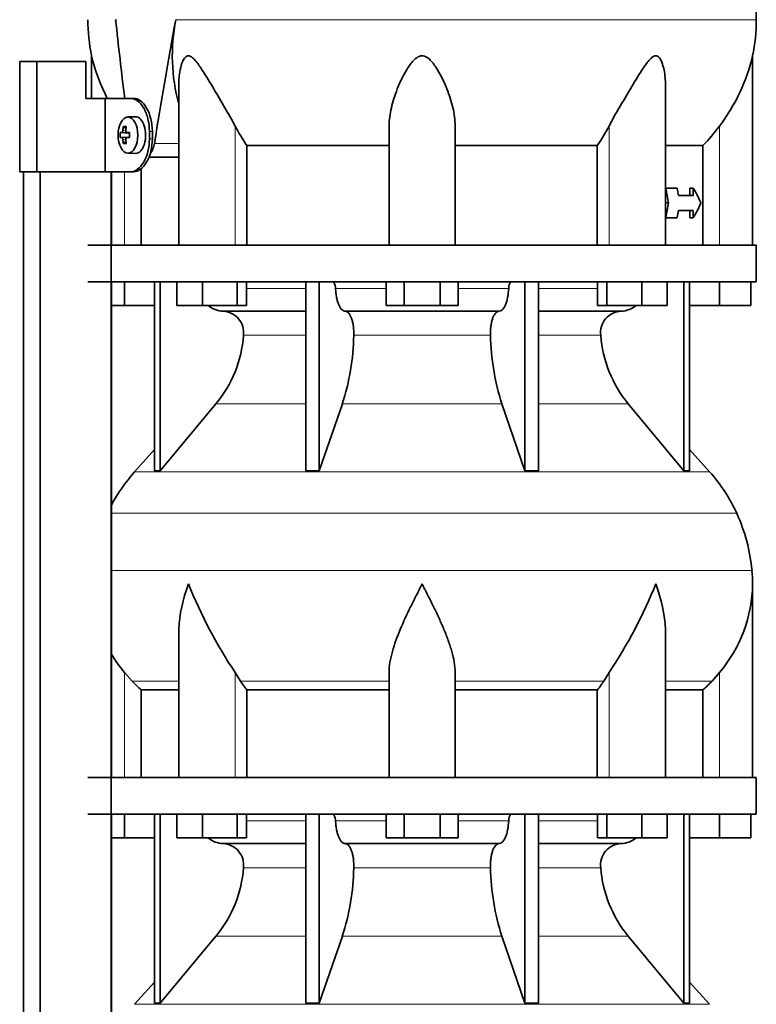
# Model space of a CAD drawing. Header units: millimetres. Extents: x 166 to 773, y -2002 to 1723.
# Tile 19 of 21: x 506 to 707, y 983 to 1251. Entities that reach past the tile are written whole.
import ezdxf

# ---------------------------------------------------------------- set-up
doc = ezdxf.new("R2010")
doc.units = ezdxf.units.MM
for name, color, linetype in [('LOW_134-9', 7, 'Continuous'), ('M5X8_UNI7687', 7, 'Continuous'), ('VSI134_DIFFUSORE', 7, 'Continuous'), ('VSI134_TERMINALE', 7, 'Continuous'), ('VSI134_TESTATA', 7, 'Continuous')]:
    doc.layers.add(name, color=color, linetype=linetype)

# ---------------------------------------------------------------- blocks, each defined once
blk = doc.blocks.new('SE3')
at = {"layer": 'LOW_134-9', "color": 7, "linetype": 'Continuous', "lineweight": 35}
for p, q in [((507.09, -111.82), (507.09, 1209.68)), ((511.64, -111.82), (511.64, 1209.68)), ((531.03, 1209.68), (531.03, -111.82)), ((531.1, 1209.68), (531.1, 1189.68)), ((531.1, 1179.68), (531.1, 1044.68)), ((531.1, 1034.68), (531.1, 899.68))]:
    blk.add_line(p, q, dxfattribs=at)
at = {"layer": 'M5X8_UNI7687', "color": 7, "linetype": 'Continuous', "lineweight": 35}
for p, q in [((537.61, 1224.68), (535.52, 1224.61)), ((533.46, 1220.38), (535.68, 1220.22)), ((534.35, 1222.02), (535.02, 1221.48)), ((535.2, 1220.39), (536, 1220.31)), ((533.46, 1218.99), (535.68, 1219.15)), ((534.35, 1217.35), (535.02, 1217.89)), ((536, 1219.06), (535.2, 1218.97)), ((535.52, 1214.75), (537.61, 1214.68))]:
    blk.add_line(p, q, dxfattribs=at)
at = {"layer": 'M5X8_UNI7687', "color": 4, "linetype": 'Continuous', "lineweight": 9}
for p, q in [((535.68, 1220.22), (533.9, 1220.39)), ((534.17, 1220.89), (534.96, 1220.81)), ((535.22, 1220.39), (536, 1220.31)), ((533.9, 1218.97), (535.68, 1219.15)), ((534.96, 1218.55), (534.17, 1218.48)), ((536, 1219.06), (535.22, 1218.97))]:
    blk.add_line(p, q, dxfattribs=at)
at = {"layer": 'M5X8_UNI7687', "color": 7, "linetype": 'Continuous', "lineweight": 35}
blk.add_arc((542.7, 1219.68), 9.27, 175.7167, 184.2833, dxfattribs=at)
blk.add_ellipse((535.57, 1219.68), major_axis=(0, 4.93), ratio=0.544639, dxfattribs=at)
for centre, major_axis, ratio, start_param, end_param in [((537.66, 1219.68), (0, -5), 0.544639, 0, 3.159643), ((542.85, 1219.53), (-9.97, 0.73), 0.047468, -0.453089, -0.33853), ((542.94, 1219.68), (0, 10), 0.882948, 1.335108, 1.449667), ((541.01, 1216.62), (-7.92, 4.79), 0.318449, -0.559729, -0.410036), ((542.77, 1219.68), (0, 10), 0.788011, 1.335108, 1.449667), ((542.85, 1219.53), (-9.97, 0.73), 0.047468, -0.809907, -0.695348), ((539.34, 1219.68), (0, 9.26), 0.361923, 1.49595, 1.645642), ((542.85, 1219.84), (-9.97, -0.73), 0.047468, 0.33853, 0.453089), ((542.94, 1219.68), (0, -10), 0.882948, 4.833518, 4.948078), ((542.77, 1219.68), (0, -10), 0.788011, 4.833518, 4.948078), ((542.85, 1219.84), (-9.97, -0.73), 0.047468, 0.695348, 0.809907), ((535.68, 1220.72), (0.975, -0.099), 0.510424, 4.771824, 5.100533), ((535.68, 1218.65), (0.975, 0.099), 0.510424, 1.182652, 1.511361), ((541.01, 1222.75), (-7.92, -4.79), 0.318449, 0.410036, 0.559729)]:
    blk.add_ellipse(centre, major_axis=major_axis, ratio=ratio, start_param=start_param, end_param=end_param, dxfattribs=at)
for points in [[(533.9, 1220.39), (533.91, 1220.39), (533.92, 1220.4), (533.95, 1220.4), (533.97, 1220.42), (533.99, 1220.43), (534.01, 1220.45), (534.03, 1220.48), (534.05, 1220.51), (534.07, 1220.54), (534.09, 1220.58), (534.11, 1220.62), (534.12, 1220.66), (534.14, 1220.7), (534.15, 1220.75), (534.16, 1220.79), (534.17, 1220.84), (534.17, 1220.87), (534.17, 1220.89)], [(534.95, 1220.89), (534.94, 1220.87), (534.94, 1220.84), (534.94, 1220.79), (534.95, 1220.75), (534.95, 1220.7), (534.96, 1220.66), (534.97, 1220.62), (534.99, 1220.58), (535.01, 1220.54), (535.03, 1220.51), (535.05, 1220.48), (535.07, 1220.45), (535.1, 1220.43), (535.13, 1220.42), (535.15, 1220.4), (535.18, 1220.4), (535.21, 1220.39), (535.22, 1220.39)], [(534.17, 1218.48), (534.17, 1218.49), (534.17, 1218.53), (534.16, 1218.57), (534.15, 1218.62), (534.14, 1218.66), (534.12, 1218.71), (534.11, 1218.75), (534.09, 1218.79), (534.07, 1218.83), (534.05, 1218.86), (534.03, 1218.89), (534.01, 1218.91), (533.99, 1218.93), (533.97, 1218.95), (533.95, 1218.96), (533.92, 1218.97), (533.91, 1218.97), (533.9, 1218.97)], [(535.22, 1218.97), (535.21, 1218.97), (535.18, 1218.97), (535.15, 1218.96), (535.13, 1218.95), (535.1, 1218.93), (535.07, 1218.91), (535.05, 1218.89), (535.03, 1218.86), (535.01, 1218.83), (534.99, 1218.79), (534.97, 1218.75), (534.96, 1218.71), (534.95, 1218.66), (534.95, 1218.62), (534.94, 1218.57), (534.94, 1218.53), (534.94, 1218.49), (534.95, 1218.48)]]:
    blk.add_open_spline(points, degree=3, dxfattribs=at)
at = {"layer": 'VSI134_DIFFUSORE', "color": 7, "linetype": 'Continuous', "lineweight": 35}
for p, q in [((706.66, 1189.68), (524.66, 1189.68)), ((706.66, 1179.68), (706.66, 1189.68)), ((524.66, 1179.68), (706.66, 1179.68)), ((534.66, 1173.28), (534.66, 1179.68)), ((542.83, 1179.68), (542.83, 1128.23)), ((544.36, 1179.68), (544.36, 1128.23)), ((548.9, 1173.28), (548.9, 1179.68)), ((555.84, 1173.28), (555.84, 1179.68)), ((565.32, 1173.28), (565.32, 1179.68)), ((567.87, 1173.28), (567.87, 1179.68)), ((583.96, 1179.68), (583.96, 1128.23)), ((587.66, 1179.68), (587.66, 1128.23)), ((605.85, 1173.28), (605.85, 1179.68)), ((610.75, 1173.28), (610.75, 1179.68)), ((620.57, 1173.28), (620.57, 1179.68)), ((625.48, 1173.28), (625.48, 1179.68)), ((643.66, 1179.68), (643.66, 1128.23)), ((647.36, 1179.68), (647.36, 1128.23)), ((663.46, 1173.28), (663.46, 1179.68)), ((666, 1173.28), (666, 1179.68)), ((675.48, 1173.28), (675.48, 1179.68)), ((682.42, 1173.28), (682.42, 1179.68)), ((686.96, 1179.68), (686.96, 1128.23)), ((688.49, 1179.68), (688.49, 1128.23)), ((696.66, 1173.28), (696.66, 1179.68)), ((705.16, 1173.28), (705.16, 1179.68)), ((534.66, 1173.28), (531.1, 1173.28)), ((542.83, 1173.28), (534.66, 1173.28)), ((555.84, 1173.28), (548.9, 1173.28)), ((565.32, 1173.28), (555.84, 1173.28)), ((567.87, 1173.28), (565.32, 1173.28)), ((610.75, 1173.28), (605.85, 1173.28)), ((620.57, 1173.28), (610.75, 1173.28)), ((625.48, 1173.28), (620.57, 1173.28)), ((666, 1173.28), (663.46, 1173.28)), ((675.48, 1173.28), (666, 1173.28)), ((682.42, 1173.28), (675.48, 1173.28)), ((696.66, 1173.28), (688.49, 1173.28)), ((705.16, 1173.28), (696.66, 1173.28)), ((561.49, 1171.68), (583.96, 1171.68)), ((594.75, 1171.68), (636.57, 1171.68)), ((647.36, 1171.68), (669.83, 1171.68)), ((544.36, 1128.23), (559.52, 1146.44)), ((587.66, 1128.23), (593.94, 1146.44)), ((637.38, 1146.44), (643.66, 1128.23)), ((671.8, 1146.44), (686.96, 1128.23)), ((542.83, 1134), (537.36, 1127.93)), ((693.96, 1127.93), (688.49, 1134)), ((542.83, 1128.23), (544.36, 1128.23)), ((583.96, 1128.23), (587.66, 1128.23)), ((643.66, 1128.23), (647.36, 1128.23)), ((686.96, 1128.23), (688.49, 1128.23)), ((705.66, 1044.68), (705.66, 1097.42)), ((549.38, 1084.04), (549.38, 1044.68)), ((681.94, 1044.68), (681.94, 1084.04)), ((536.67, 1070.98), (534.66, 1073.28)), ((566.17, 1070.98), (564.75, 1073.28)), ((606.66, 1044.68), (606.66, 1073.28)), ((624.66, 1044.68), (624.66, 1073.28)), ((666.57, 1073.28), (665.15, 1070.98)), ((696.66, 1073.28), (694.65, 1070.98)), ((539.19, 1068.54), (549.38, 1068.54)), ((539.19, 1044.68), (539.19, 1068.54)), ((567.95, 1068.54), (606.66, 1068.54)), ((567.95, 1044.68), (567.95, 1068.54)), ((624.66, 1068.54), (663.37, 1068.54)), ((663.37, 1068.54), (663.37, 1044.68)), ((681.94, 1068.54), (692.13, 1068.54)), ((692.13, 1068.54), (692.13, 1044.68)), ((706.66, 1044.68), (524.66, 1044.68)), ((706.66, 1034.68), (706.66, 1044.68)), ((524.66, 1034.68), (706.66, 1034.68)), ((534.66, 1028.28), (534.66, 1034.68)), ((542.83, 1034.68), (542.83, 983.23)), ((544.36, 1034.68), (544.36, 983.23)), ((548.9, 1028.28), (548.9, 1034.68)), ((555.84, 1028.28), (555.84, 1034.68)), ((565.32, 1028.28), (565.32, 1034.68)), ((567.87, 1028.28), (567.87, 1034.68)), ((583.96, 1034.68), (583.96, 983.23)), ((587.66, 1034.68), (587.66, 983.23)), ((605.85, 1028.28), (605.85, 1034.68)), ((610.75, 1028.28), (610.75, 1034.68)), ((620.57, 1028.28), (620.57, 1034.68)), ((625.48, 1028.28), (625.48, 1034.68)), ((643.66, 1034.68), (643.66, 983.23)), ((647.36, 1034.68), (647.36, 983.23)), ((663.46, 1028.28), (663.46, 1034.68)), ((666, 1028.28), (666, 1034.68)), ((675.48, 1028.28), (675.48, 1034.68)), ((682.42, 1028.28), (682.42, 1034.68)), ((686.96, 1034.68), (686.96, 983.23)), ((688.49, 1034.68), (688.49, 983.23)), ((696.66, 1028.28), (696.66, 1034.68)), ((705.16, 1028.28), (705.16, 1034.68)), ((534.66, 1028.28), (531.1, 1028.28)), ((542.83, 1028.28), (534.66, 1028.28)), ((555.84, 1028.28), (548.9, 1028.28)), ((565.32, 1028.28), (555.84, 1028.28)), ((567.87, 1028.28), (565.32, 1028.28)), ((610.75, 1028.28), (605.85, 1028.28)), ((620.57, 1028.28), (610.75, 1028.28)), ((625.48, 1028.28), (620.57, 1028.28)), ((666, 1028.28), (663.46, 1028.28)), ((675.48, 1028.28), (666, 1028.28)), ((682.42, 1028.28), (675.48, 1028.28)), ((696.66, 1028.28), (688.49, 1028.28)), ((705.16, 1028.28), (696.66, 1028.28)), ((561.49, 1026.68), (583.96, 1026.68)), ((594.75, 1026.68), (636.57, 1026.68)), ((647.36, 1026.68), (669.83, 1026.68)), ((544.36, 983.23), (559.52, 1001.44)), ((587.66, 983.23), (593.94, 1001.44)), ((637.38, 1001.44), (643.66, 983.23)), ((671.8, 1001.44), (686.96, 983.23)), ((542.83, 989), (537.36, 982.93)), ((693.96, 982.93), (688.49, 989)), ((542.83, 983.23), (544.36, 983.23)), ((583.96, 983.23), (587.66, 983.23)), ((643.66, 983.23), (647.36, 983.23)), ((686.96, 983.23), (688.49, 983.23))]:
    blk.add_line(p, q, dxfattribs=at)
at = {"layer": 'VSI134_DIFFUSORE', "color": 4, "linetype": 'Continuous', "lineweight": 9}
for p, q in [((567.87, 1177.91), (583.96, 1177.91)), ((592.09, 1177.91), (605.85, 1177.91)), ((625.48, 1177.91), (639.23, 1177.91)), ((647.36, 1177.91), (663.46, 1177.91)), ((583.96, 1165.14), (567.03, 1165.14)), ((634.27, 1165.14), (597.05, 1165.14)), ((664.29, 1165.14), (647.36, 1165.14)), ((559.52, 1146.44), (583.96, 1146.44)), ((593.94, 1146.44), (637.38, 1146.44)), ((647.36, 1146.44), (671.8, 1146.44)), ((537.36, 1127.93), (693.96, 1127.93)), ((701.33, 1116.67), (531.1, 1116.67)), ((531.1, 1101.04), (705.49, 1101.04)), ((534.66, 1044.68), (534.66, 1073.28)), ((564.75, 1044.68), (564.75, 1073.28)), ((666.57, 1044.68), (666.57, 1073.28)), ((696.66, 1044.68), (696.66, 1073.28)), ((549.38, 1070.98), (536.67, 1070.98)), ((606.66, 1070.98), (566.17, 1070.98)), ((624.66, 1070.98), (665.15, 1070.98)), ((681.94, 1070.98), (694.65, 1070.98)), ((567.87, 1032.91), (583.96, 1032.91)), ((592.09, 1032.91), (605.85, 1032.91)), ((625.48, 1032.91), (639.23, 1032.91)), ((647.36, 1032.91), (663.46, 1032.91)), ((583.96, 1020.14), (567.03, 1020.14)), ((634.27, 1020.14), (597.05, 1020.14)), ((664.29, 1020.14), (647.36, 1020.14)), ((559.52, 1001.44), (583.96, 1001.44)), ((593.94, 1001.44), (637.38, 1001.44)), ((647.36, 1001.44), (671.8, 1001.44)), ((537.36, 982.93), (693.96, 982.93))]:
    blk.add_line(p, q, dxfattribs=at)
at = {"layer": 'VSI134_DIFFUSORE', "color": 7, "linetype": 'Continuous', "lineweight": 35}
for centre, radius, start, end in [((561.72, 1178.36), 6.68, 229.5852, 268.0094), ((669.6, 1178.36), 6.68, 271.9979, 310.3729), ((561.2, 1165.82), 5.87, 353.3223, 87.2173), ((670.1, 1165.84), 5.85, 92.5772, 186.8833), ((533.73, 1167.66), 33.4, 320.5472, 355.6594), ((532.09, 1166.34), 64.97, 342.1602, 358.9354), ((700.74, 1166.59), 66.48, 181.2569, 197.6475), ((697.7, 1167.71), 33.51, 184.3996, 219.3938), ((570.06, 1098.48), 44, 138, 152.3158), ((661.26, 1098.48), 44, 24.4088, 42), ((656.71, 1096.42), 49, 5.4174, 24.4088), ((667.16, 1097.41), 38.5, 359.9861, 5.4174), ((677.84, 1148.35), 135.74, 202.0412, 213.5763), ((553.48, 1148.35), 135.74, 326.4237, 337.9588), ((666.97, 1098.09), 38.7, 320.1094, 358.9842), ((564.35, 1098.09), 38.7, 210.5496, 219.8906), ((599.28, 1093.2), 39.88, 213.8582, 218.2062), ((632.04, 1093.2), 39.88, 321.7938, 326.1418), ((561.72, 1033.36), 6.68, 229.5852, 268.0094), ((669.6, 1033.36), 6.68, 271.9979, 310.3729), ((561.2, 1020.82), 5.87, 353.3223, 87.2173), ((670.1, 1020.84), 5.85, 92.5772, 186.8833), ((533.73, 1022.66), 33.4, 320.5472, 355.6594), ((532.09, 1021.34), 64.97, 342.1602, 358.9354), ((700.74, 1021.59), 66.48, 181.2569, 197.6475), ((697.7, 1022.71), 33.51, 184.3996, 219.3938)]:
    blk.add_arc(centre, radius, start, end, dxfattribs=at)
for points, knots in [([(591.33, 1179.68), (591.37, 1179.68), (591.42, 1179.67), (591.51, 1179.63), (591.56, 1179.6), (591.69, 1179.47), (591.77, 1179.34), (591.91, 1179.01), (591.96, 1178.82), (592.05, 1178.39), (592.08, 1178.15), (592.09, 1177.91)], [0, 0, 0, 0, 0.125, 0.125, 0.25, 0.25, 0.5, 0.5, 0.75, 0.75, 1, 1, 1, 1]), ([(594.75, 1171.68), (594.59, 1171.68), (594.43, 1171.72), (594.19, 1171.84), (594.11, 1171.89), (593.95, 1172), (593.87, 1172.07), (593.64, 1172.29), (593.5, 1172.48), (593.22, 1172.93), (593.09, 1173.18), (592.85, 1173.74), (592.73, 1174.06), (592.53, 1174.73), (592.45, 1175.09), (592.3, 1175.84), (592.23, 1176.24), (592.14, 1177.06), (592.11, 1177.48), (592.09, 1177.91)], [0, 0, 0, 0, 0.125, 0.125, 0.1875, 0.1875, 0.25, 0.25, 0.375, 0.375, 0.5, 0.5, 0.625, 0.625, 0.75, 0.75, 0.875, 0.875, 1, 1, 1, 1]), ([(639.23, 1177.91), (639.16, 1176.2), (638.84, 1174.6), (637.87, 1172.33), (637.22, 1171.68), (636.57, 1171.68)], [0, 0, 0, 0, 0.5, 0.5, 1, 1, 1, 1]), ([(639.23, 1177.91), (639.24, 1178.15), (639.27, 1178.38), (639.33, 1178.71), (639.36, 1178.81), (639.42, 1179), (639.45, 1179.09), (639.52, 1179.26), (639.56, 1179.33), (639.63, 1179.45), (639.68, 1179.51), (639.76, 1179.6), (639.81, 1179.63), (639.9, 1179.67), (639.95, 1179.68), (639.99, 1179.68)], [0, 0, 0, 0, 0.25, 0.25, 0.375, 0.375, 0.5, 0.5, 0.625, 0.625, 0.75, 0.75, 0.875, 0.875, 1, 1, 1, 1]), ([(594.75, 1171.68), (594.83, 1171.68), (594.91, 1171.67), (595.07, 1171.63), (595.15, 1171.6), (595.38, 1171.47), (595.53, 1171.34), (595.83, 1171), (595.96, 1170.8), (596.16, 1170.44), (596.22, 1170.31), (596.34, 1170.03), (596.4, 1169.88), (596.56, 1169.42), (596.65, 1169.09), (596.78, 1168.55), (596.81, 1168.37), (596.88, 1167.99), (596.91, 1167.8), (596.99, 1167.21), (597.02, 1166.8), (597.06, 1165.97), (597.06, 1165.55), (597.05, 1165.14)], [0, 0, 0, 0, 0.0625, 0.0625, 0.125, 0.125, 0.25, 0.25, 0.375, 0.375, 0.4375, 0.4375, 0.5, 0.5, 0.625, 0.625, 0.6875, 0.6875, 0.75, 0.75, 0.875, 0.875, 1, 1, 1, 1]), ([(634.27, 1165.14), (634.26, 1165.55), (634.26, 1165.97), (634.29, 1166.59), (634.3, 1166.79), (634.34, 1167.2), (634.36, 1167.4), (634.44, 1167.99), (634.5, 1168.37), (634.63, 1168.91), (634.67, 1169.08), (634.77, 1169.42), (634.87, 1169.74), (634.98, 1170.03), (635.1, 1170.3), (635.16, 1170.44), (635.36, 1170.8), (635.5, 1171.01), (635.79, 1171.34), (635.94, 1171.47), (636.25, 1171.64), (636.41, 1171.68), (636.57, 1171.68)], [0, 0, 0, 0, 0.125, 0.125, 0.1875, 0.1875, 0.25, 0.25, 0.375, 0.375, 0.4375, 0.4375, 0.5, 0.5625, 0.5625, 0.625, 0.625, 0.75, 0.75, 0.875, 0.875, 1, 1, 1, 1]), ([(549.38, 1084.03), (549.38, 1084.35), (549.39, 1084.68), (549.54, 1089.05), (550.53, 1093.26), (552.02, 1097.41)], [0.4601729, 0.4601729, 0.4601729, 0.4601729, 0.5, 0.5, 1, 1, 1, 1]), ([(606.66, 1073.28), (606.66, 1075.11), (607.02, 1077.05), (608.12, 1080.99), (608.86, 1083), (610.58, 1087.1), (611.54, 1089.14), (613.04, 1092.22), (613.55, 1093.25), (614.6, 1095.32), (615.13, 1096.38), (615.66, 1097.41)], [0, 0, 0, 0, 0.25, 0.25, 0.5, 0.5, 0.75, 0.75, 0.875, 0.875, 1, 1, 1, 1]), ([(624.66, 1073.28), (624.66, 1074.19), (624.57, 1075.13), (624.26, 1077.03), (624.04, 1078), (623.62, 1079.48), (623.47, 1079.98), (623.15, 1080.98), (622.98, 1081.48), (622.44, 1082.98), (622.04, 1083.99), (621.2, 1086.02), (620.74, 1087.04), (619.8, 1089.09), (619.3, 1090.13), (618.29, 1092.21), (617.77, 1093.24), (616.99, 1094.8), (616.72, 1095.32), (616.32, 1096.1), (616.19, 1096.36), (615.93, 1096.89), (615.79, 1097.15), (615.66, 1097.41)], [0, 0, 0, 0, 0.125, 0.125, 0.25, 0.25, 0.3125, 0.3125, 0.375, 0.375, 0.5, 0.5, 0.625, 0.625, 0.75, 0.75, 0.875, 0.875, 0.9375, 0.9375, 0.96875, 0.96875, 1, 1, 1, 1]), ([(681.94, 1084.03), (681.94, 1084.35), (681.93, 1084.68), (681.78, 1089.05), (680.79, 1093.26), (679.3, 1097.41)], [0.4601729, 0.4601729, 0.4601729, 0.4601729, 0.5, 0.5, 1, 1, 1, 1]), ([(591.33, 1034.68), (591.37, 1034.68), (591.42, 1034.67), (591.51, 1034.63), (591.56, 1034.6), (591.69, 1034.47), (591.77, 1034.34), (591.91, 1034.01), (591.96, 1033.82), (592.05, 1033.39), (592.08, 1033.15), (592.09, 1032.91)], [0, 0, 0, 0, 0.125, 0.125, 0.25, 0.25, 0.5, 0.5, 0.75, 0.75, 1, 1, 1, 1]), ([(594.75, 1026.68), (594.59, 1026.68), (594.43, 1026.72), (594.19, 1026.84), (594.11, 1026.89), (593.95, 1027), (593.87, 1027.07), (593.64, 1027.29), (593.5, 1027.48), (593.22, 1027.93), (593.09, 1028.18), (592.85, 1028.74), (592.73, 1029.06), (592.53, 1029.73), (592.45, 1030.09), (592.3, 1030.84), (592.23, 1031.24), (592.14, 1032.06), (592.11, 1032.48), (592.09, 1032.91)], [0, 0, 0, 0, 0.125, 0.125, 0.1875, 0.1875, 0.25, 0.25, 0.375, 0.375, 0.5, 0.5, 0.625, 0.625, 0.75, 0.75, 0.875, 0.875, 1, 1, 1, 1]), ([(639.23, 1032.91), (639.16, 1031.2), (638.84, 1029.6), (637.87, 1027.33), (637.22, 1026.68), (636.57, 1026.68)], [0, 0, 0, 0, 0.5, 0.5, 1, 1, 1, 1]), ([(639.23, 1032.91), (639.24, 1033.15), (639.27, 1033.38), (639.33, 1033.71), (639.36, 1033.81), (639.42, 1034), (639.45, 1034.09), (639.52, 1034.26), (639.56, 1034.33), (639.63, 1034.45), (639.68, 1034.51), (639.76, 1034.6), (639.81, 1034.63), (639.9, 1034.67), (639.95, 1034.68), (639.99, 1034.68)], [0, 0, 0, 0, 0.25, 0.25, 0.375, 0.375, 0.5, 0.5, 0.625, 0.625, 0.75, 0.75, 0.875, 0.875, 1, 1, 1, 1]), ([(594.75, 1026.68), (594.83, 1026.68), (594.91, 1026.67), (595.07, 1026.63), (595.15, 1026.6), (595.38, 1026.47), (595.53, 1026.34), (595.83, 1026), (595.96, 1025.8), (596.16, 1025.44), (596.22, 1025.31), (596.34, 1025.03), (596.4, 1024.88), (596.56, 1024.42), (596.65, 1024.09), (596.78, 1023.55), (596.81, 1023.37), (596.88, 1022.99), (596.91, 1022.8), (596.99, 1022.21), (597.02, 1021.8), (597.06, 1020.97), (597.06, 1020.55), (597.05, 1020.14)], [0, 0, 0, 0, 0.0625, 0.0625, 0.125, 0.125, 0.25, 0.25, 0.375, 0.375, 0.4375, 0.4375, 0.5, 0.5, 0.625, 0.625, 0.6875, 0.6875, 0.75, 0.75, 0.875, 0.875, 1, 1, 1, 1]), ([(634.27, 1020.14), (634.26, 1020.55), (634.26, 1020.97), (634.29, 1021.59), (634.3, 1021.79), (634.34, 1022.2), (634.36, 1022.4), (634.44, 1022.99), (634.5, 1023.37), (634.63, 1023.91), (634.67, 1024.08), (634.77, 1024.42), (634.87, 1024.74), (634.98, 1025.03), (635.1, 1025.3), (635.16, 1025.44), (635.36, 1025.8), (635.5, 1026.01), (635.79, 1026.34), (635.94, 1026.47), (636.25, 1026.64), (636.41, 1026.68), (636.57, 1026.68)], [0, 0, 0, 0, 0.125, 0.125, 0.1875, 0.1875, 0.25, 0.25, 0.375, 0.375, 0.4375, 0.4375, 0.5, 0.5625, 0.5625, 0.625, 0.625, 0.75, 0.75, 0.875, 0.875, 1, 1, 1, 1])]:
    blk.add_open_spline(points, degree=3, knots=knots, dxfattribs=at)
for points in [[(539.19, 1068.54), (538.32, 1069.32), (537.48, 1070.14), (536.67, 1070.98)], [(694.65, 1070.98), (693.84, 1070.14), (693, 1069.32), (692.13, 1068.54)]]:
    blk.add_open_spline(points, degree=3, dxfattribs=at)
at = {"layer": 'VSI134_TERMINALE', "color": 7, "linetype": 'Continuous', "lineweight": 35}
for p, q in [((510.76, 1239.68), (506.08, 1239.68)), ((506.08, 1209.68), (506.08, 1239.68)), ((524.1, 1239.68), (510.76, 1239.68)), ((510.76, 1209.68), (510.76, 1239.68)), ((524.1, 1239.68), (524.1, 1229.68)), ((529.33, 1229.68), (524.1, 1229.68)), ((529.33, 1229.68), (529.33, 1209.68)), ((536.34, 1229.68), (529.33, 1229.68)), ((536.34, 1229.68), (537.14, 1229.68)), ((541.41, 1218.68), (541.41, 1220.68)), ((542.21, 1218.68), (542.21, 1220.68)), ((510.76, 1209.68), (506.08, 1209.68)), ((529.33, 1209.68), (510.76, 1209.68)), ((536.34, 1209.68), (529.33, 1209.68)), ((537.14, 1209.68), (536.34, 1209.68))]:
    blk.add_line(p, q, dxfattribs=at)
at = {"layer": 'VSI134_TERMINALE', "color": 4, "linetype": 'Continuous', "lineweight": 9}
for p, q in [((541.41, 1220.68), (542.21, 1220.68)), ((542.21, 1218.68), (541.41, 1218.68))]:
    blk.add_line(p, q, dxfattribs=at)
at = {"layer": 'VSI134_TERMINALE', "color": 7, "linetype": 'Continuous', "lineweight": 35}
for points in [[(541.41, 1220.68), (541.41, 1221.87), (541.27, 1223.04), (540.73, 1225.22), (540.33, 1226.22), (538.89, 1228.71), (537.58, 1229.68), (536.34, 1229.68)], [(537.14, 1229.68), (537.76, 1229.68), (538.39, 1229.45), (539.6, 1228.55), (540.17, 1227.88), (541.61, 1225.4), (542.21, 1223.06), (542.21, 1220.68)], [(536.34, 1209.68), (536.96, 1209.68), (537.59, 1209.92), (538.8, 1210.82), (539.37, 1211.48), (540.81, 1213.97), (541.41, 1216.3), (541.41, 1218.68)], [(542.21, 1218.68), (542.21, 1217.49), (542.07, 1216.33), (541.53, 1214.15), (541.13, 1213.15), (539.69, 1210.66), (538.38, 1209.68), (537.14, 1209.68)]]:
    blk.add_open_spline(points, degree=3, knots=[0, 0, 0, 0, 0.25, 0.25, 0.5, 0.5, 1, 1, 1, 1], dxfattribs=at)
at = {"layer": 'VSI134_TESTATA', "color": 7, "linetype": 'Continuous', "lineweight": 35}
for p, q in [((706.65, 1251.1), (706.59, 1257.82)), ((525.66, 1241.27), (525.66, 1229.68)), ((705.66, 1189.68), (705.66, 1241.27)), ((549.38, 1233.19), (549.38, 1189.68)), ((681.94, 1189.68), (681.94, 1233.19)), ((606.66, 1189.68), (606.66, 1222.15)), ((624.66, 1189.68), (624.66, 1222.15)), ((567.95, 1216.87), (606.66, 1216.87)), ((567.95, 1189.68), (567.95, 1216.87)), ((624.66, 1216.87), (663.37, 1216.87)), ((663.37, 1216.87), (663.37, 1189.68)), ((681.94, 1216.87), (692.13, 1216.87)), ((692.13, 1216.87), (692.13, 1189.68)), ((541.28, 1213.68), (549.38, 1213.68)), ((539.19, 1189.68), (539.19, 1210.55)), ((681.94, 1205.18), (682.01, 1205.18)), ((685.1, 1205.18), (682.01, 1205.18)), ((688.56, 1203.18), (688.56, 1205.18)), ((688.56, 1205.18), (689.49, 1205.18)), ((689.49, 1205.18), (689.49, 1203.18)), ((689.49, 1203.18), (685.43, 1203.18)), ((681.94, 1201.18), (682.77, 1201.18)), ((689.49, 1199.18), (685.43, 1199.18)), ((688.56, 1197.18), (688.56, 1199.18)), ((689.49, 1199.18), (689.49, 1197.18)), ((681.94, 1197.18), (682.01, 1197.18)), ((685.1, 1197.18), (682.01, 1197.18)), ((688.56, 1197.18), (689.49, 1197.18))]:
    blk.add_line(p, q, dxfattribs=at)
at = {"layer": 'VSI134_TESTATA', "color": 4, "linetype": 'Continuous', "lineweight": 9}
for p, q in [((532.2, 1251.1), (532.56, 1251.11)), ((549.75, 1251.1), (548.57, 1251.1)), ((549.75, 1251.1), (706.66, 1251.1)), ((564.75, 1189.68), (564.75, 1222.15)), ((666.57, 1189.68), (666.57, 1222.15)), ((696.66, 1189.68), (696.66, 1222.15)), ((542.77, 1217.39), (549.38, 1217.39)), ((534.66, 1189.68), (534.66, 1209.68))]:
    blk.add_line(p, q, dxfattribs=at)
at = {"layer": 'VSI134_TESTATA', "color": 7, "linetype": 'Continuous', "lineweight": 35}
for centre, radius, start, end in [((573.52, 1251.1), 48.86, 179.997, 191.6142), ((598.97, 1241.37), 51.33, 169.0652, 194.946), ((657.8, 1251.1), 48.86, 348.3855, 359.9992), ((575.92, 1253.25), 51.67, 193.411, 207.1452), ((655.4, 1253.25), 51.67, 322.9908, 346.589), ((607.55, 1244.47), 48.27, 207.5442, 214.882), ((623.79, 1244.46), 48.25, 325.1162, 332.4576)]:
    blk.add_arc(centre, radius, start, end, dxfattribs=at)
for centre, major_axis, ratio, start_param, end_param in [((615.66, 1195.02), (-52.11, 339.42), 0.219797, 1.371178, 1.434831), ((615.66, 1195.02), (52.11, 339.42), 0.219797, 1.438638, 1.538622), ((90.18, 1171.49), (445.66, -468.57), 0.868163, 0.929446, 0.936037), ((76.38, 1188.09), (455.99, -479.52), 0.868157, 0.904938, 0.908156), ((615.66, 1207.85), (77.41, -20.53), 0.467437, 0.355072, 0.451875), ((90.19, 1230.87), (445.65, 468.57), 0.868163, -0.936043, -0.929452), ((76.3, 1214.27), (456.13, 479.47), 0.86817, -0.907936, -0.904719), ((615.66, 1194.52), (77.41, 20.53), 0.467437, -0.451875, -0.355072)]:
    blk.add_ellipse(centre, major_axis=major_axis, ratio=ratio, start_param=start_param, end_param=end_param, dxfattribs=at)
for points, knots in [([(549.38, 1233.19), (549.38, 1234.61), (549.5, 1236.04), (549.95, 1238.27), (550.17, 1239.09), (550.67, 1240.19), (550.87, 1240.54), (551.38, 1241.09), (551.7, 1241.28), (552.42, 1241.25), (552.8, 1241.04), (553.49, 1240.47), (553.8, 1240.12), (554.71, 1239), (555.26, 1238.18), (556.88, 1235.69), (557.93, 1233.95), (559.98, 1230.52), (560.99, 1228.82), (562.95, 1225.45), (563.91, 1223.76), (564.75, 1222.15)], [0.2713594, 0.2713594, 0.2713594, 0.2713594, 0.375, 0.375, 0.4375, 0.4375, 0.46875, 0.46875, 0.5, 0.5, 0.53125, 0.53125, 0.5625, 0.5625, 0.625, 0.625, 0.75, 0.75, 0.875, 0.875, 1, 1, 1, 1]), ([(624.66, 1222.15), (624.66, 1223.79), (624.42, 1225.45), (623.63, 1228.85), (623.07, 1230.59), (621.7, 1234.03), (620.89, 1235.76), (619.38, 1238.27), (618.82, 1239.1), (617.82, 1240.2), (617.46, 1240.55), (616.6, 1241.1), (616.11, 1241.28), (615.08, 1241.25), (614.6, 1241.04), (613.77, 1240.46), (613.41, 1240.11), (612.43, 1239), (611.88, 1238.17), (610.39, 1235.69), (609.59, 1233.97), (608.22, 1230.51), (607.68, 1228.81), (606.9, 1225.45), (606.66, 1223.77), (606.66, 1222.15)], [0, 0, 0, 0, 0.125, 0.125, 0.25, 0.25, 0.375, 0.375, 0.4375, 0.4375, 0.46875, 0.46875, 0.5, 0.5, 0.53125, 0.53125, 0.5625, 0.5625, 0.625, 0.625, 0.75, 0.75, 0.875, 0.875, 1, 1, 1, 1]), ([(681.94, 1233.19), (681.94, 1234.62), (681.82, 1236.04), (681.37, 1238.27), (681.15, 1239.1), (680.65, 1240.2), (680.45, 1240.55), (679.94, 1241.1), (679.62, 1241.28), (678.89, 1241.25), (678.51, 1241.04), (677.83, 1240.46), (677.51, 1240.11), (676.61, 1239), (676.05, 1238.17), (674.43, 1235.69), (673.4, 1233.97), (671.33, 1230.51), (670.32, 1228.81), (668.37, 1225.45), (667.42, 1223.77), (666.57, 1222.15)], [0.2712662, 0.2712662, 0.2712662, 0.2712662, 0.375, 0.375, 0.4375, 0.4375, 0.46875, 0.46875, 0.5, 0.5, 0.53125, 0.53125, 0.5625, 0.5625, 0.625, 0.625, 0.75, 0.75, 0.875, 0.875, 1, 1, 1, 1]), ([(542.77, 1217.39), (542.73, 1217.13), (542.67, 1216.87), (542.54, 1216.37), (542.46, 1216.13), (542.28, 1215.68), (542.18, 1215.46), (541.96, 1215.07), (541.84, 1214.88), (541.69, 1214.68), (541.65, 1214.64), (541.62, 1214.6)], [0, 0, 0, 0, 0.125, 0.125, 0.25, 0.25, 0.375, 0.375, 0.5, 0.5, 0.5305988, 0.5305988, 0.5305988, 0.5305988])]:
    blk.add_open_spline(points, degree=3, knots=knots, dxfattribs=at)
blk.add_open_spline([(696.66, 1222.15), (695.27, 1220.27), (693.76, 1218.51), (692.13, 1216.87)], degree=3, dxfattribs=at)

msp = doc.modelspace()

# ---------------------------------------------------------------- block references
msp.add_blockref('SE3', (0, 0))

doc.saveas('drawing.dxf')
